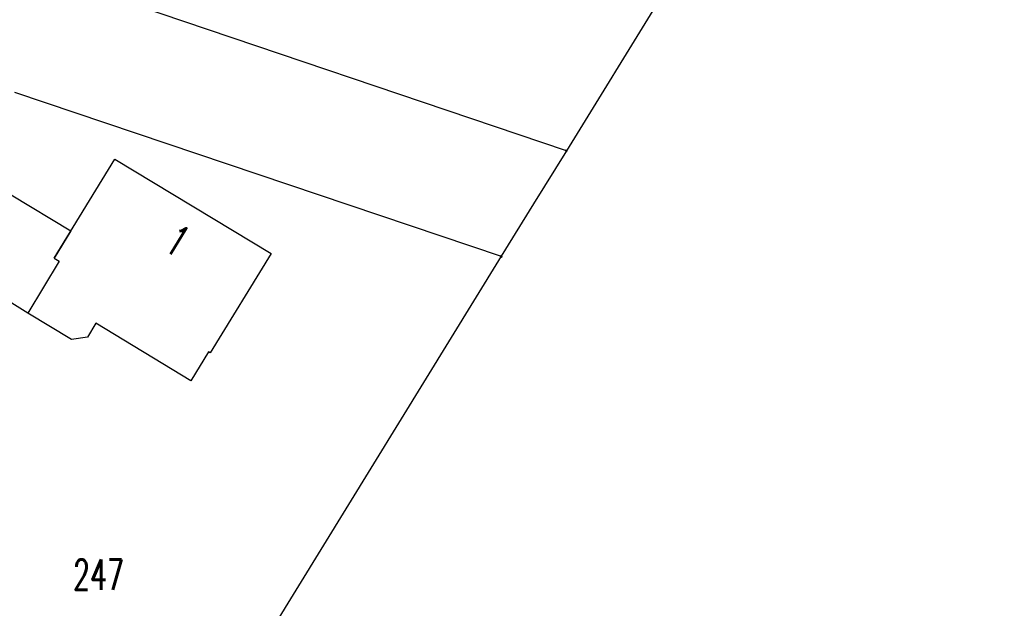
# Model space of a CAD drawing. Extents: x 3408772 to 3410442, y 5787844 to 5790056.
# Tile 62 of 80: x 3410003 to 3410068, y 5788572 to 5788611. Entities that reach past the tile are written whole.
import ezdxf

# ---------------------------------------------------------------- set-up
doc = ezdxf.new("R2010")
doc.units = 0
doc.header["$MEASUREMENT"] = 0
doc.linetypes.add('LINIENART0', pattern=[0])
doc.layers.add('NULLEBENE', color=7, linetype='Continuous')
doc.layers.add('TOP-HOEHENI', color=7, linetype='Continuous')
doc.styles.add('SIMPLEX', font='simplex')

# ---------------------------------------------------------------- blocks, each defined once
blk = doc.blocks.new('GELAEN-109')
at = {"layer": 'NULLEBENE', "color": 1, "linetype": 'LINIENART0'}
for p, q in [((-0.188, 0.188), (0.188, -0.188)), ((-0.188, -0.188), (0.188, 0.188))]:
    blk.add_line(p, q, dxfattribs=at)

msp = doc.modelspace()

# ---------------------------------------------------------------- linework, layer by layer
at = {"layer": 'TOP-HOEHENI', "color": 95, "linetype": 'LINIENART0'}
for p, q in [((3410079.698, 5788668.454), (3410039.119, 5788602.708)), ((3410039.119, 5788602.708), (3410006.86, 5788613.61)), ((3410002.386, 5788606.601), (3410034.787, 5788595.685)), ((3410039.119, 5788602.708), (3410036.939, 5788599.175)), ((3410005.025, 5788595.565), (3410009.072, 5788602.156)), ((3410009.072, 5788602.156), (3410019.475, 5788595.877)), ((3410002.17, 5788599.775), (3410006.143, 5788597.385)), ((3410036.939, 5788599.175), (3410034.787, 5788595.685)), ((3410006.143, 5788597.385), (3410005.025, 5788595.565)), ((3410005.025, 5788595.565), (3410005.366, 5788595.358)), ((3410034.787, 5788595.685), (3410013.159, 5788560.597)), ((3410019.475, 5788595.877), (3410015.403, 5788589.27)), ((3410005.366, 5788595.358), (3410003.288, 5788591.915)), ((3410003.288, 5788591.915), (3409998.967, 5788594.559)), ((3410006.174, 5788590.149), (3410003.288, 5788591.915)), ((3410007.812, 5788591.24), (3410007.248, 5788590.3)), ((3410014.137, 5788587.408), (3410007.812, 5788591.24)), ((3410007.248, 5788590.3), (3410006.174, 5788590.149)), ((3410015.302, 5788589.332), (3410014.137, 5788587.408)), ((3410015.403, 5788589.27), (3410015.302, 5788589.332))]:
    msp.add_line(p, q, dxfattribs=at)

# ---------------------------------------------------------------- block references
at = {"layer": 'TOP-HOEHENI', "xscale": 0.333, "yscale": 0.333}
for p in [(3410039.119, 5788602.708), (3410034.787, 5788595.685)]:
    msp.add_blockref('GELAEN-109', p, dxfattribs=at)

# ---------------------------------------------------------------- texts
at = {"layer": 'TOP-HOEHENI', "color": 95, "linetype": 'LINIENART0', "style": 'SIMPLEX', "width": 0.66046}
msp.add_text('1', height=2, rotation=328.886, dxfattribs=at).set_placement((3410012.251, 5788596.149))
msp.add_text('247', height=2, dxfattribs=at).set_placement((3410006.285, 5788573.514))

doc.saveas('drawing.dxf')
